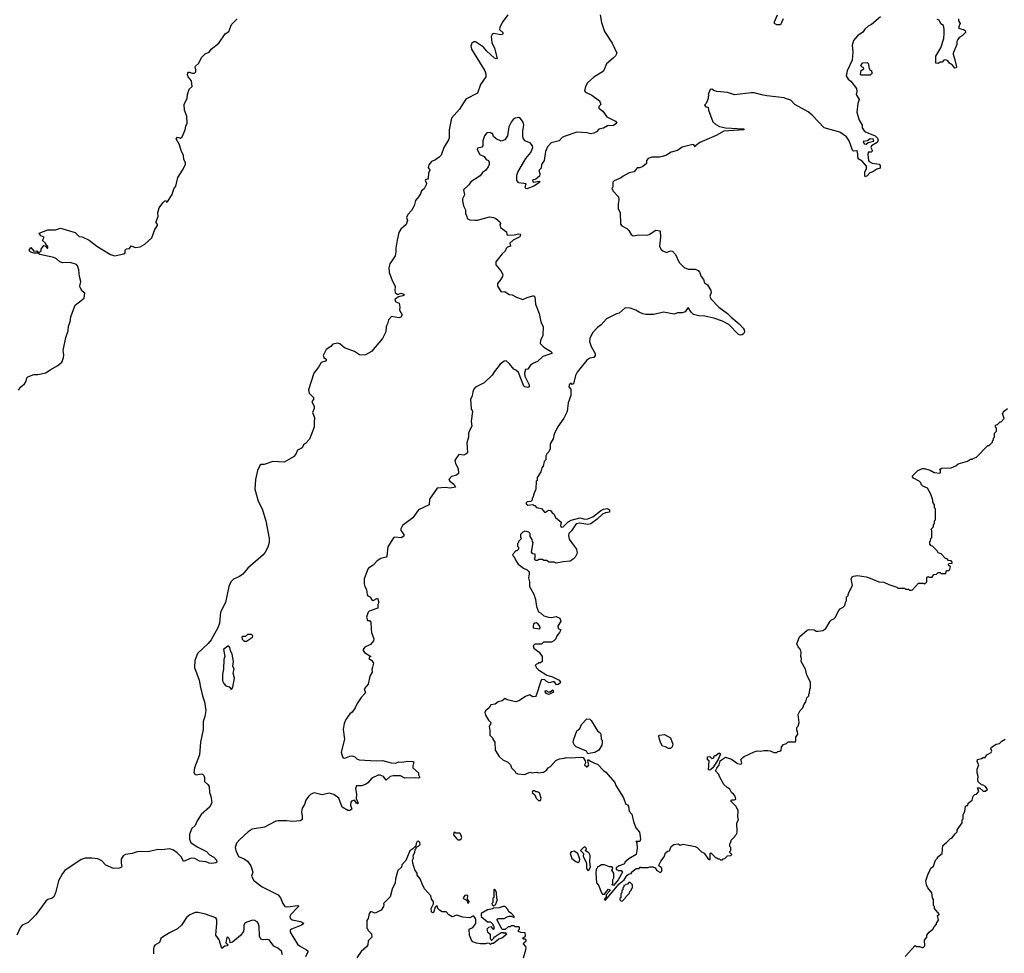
# Model space of a CAD drawing. Extents: x 1862350 to 2057294, y 212041 to 437318.
# Tile 53 of 256: x 1969391 to 1979398, y 251800 to 261285. Entities that reach past the tile are written whole.
import ezdxf

# ---------------------------------------------------------------- set-up
doc = ezdxf.new("R2010")
doc.units = 0

msp = doc.modelspace()

# ---------------------------------------------------------------- linework, layer by layer
at = {"layer": '0CON10XD'}
for points in [[(1974352, 261335), (1974294, 261256), (1974270, 261205), (1974269, 261185), (1974300, 261155), (1974302, 261145), (1974297, 261135), (1974285, 261131), (1974205, 261146), (1974192, 261135), (1974182, 261115), (1974190, 261055), (1974216, 260995), (1974245, 260890), (1974232, 260888), (1974215, 260894), (1974135, 260969), (1974106, 261006), (1974025, 261059), (1974005, 261060), (1973986, 261045), (1973976, 261015), (1973984, 260985), (1974120, 260765), (1974130, 260735), (1974128, 260705), (1974075, 260625), (1974045, 260540), (1973924, 260476), (1973860, 260375), (1973781, 260285), (1973756, 260165), (1973756, 260085), (1973750, 260065), (1973701, 259985), (1973675, 259910), (1973655, 259888), (1973618, 259862), (1973575, 259843), (1973549, 259811), (1973543, 259785), (1973560, 259755), (1973547, 259725), (1973542, 259675), (1973536, 259664), (1973515, 259657), (1973511, 259649), (1973527, 259625), (1973522, 259608), (1973503, 259567), (1973475, 259548), (1973466, 259515), (1973445, 259484), (1973413, 259447), (1973399, 259395), (1973373, 259345), (1973334, 259305), (1973322, 259275), (1973331, 259245), (1973319, 259205), (1973265, 259156), (1973245, 259124), (1973226, 259044), (1973214, 258965), (1973215, 258925), (1973206, 258885), (1973154, 258805), (1973142, 258765), (1973147, 258717), (1973172, 258645), (1973207, 258575), (1973202, 258535), (1973208, 258515), (1973226, 258496), (1973235, 258494), (1973265, 258505), (1973296, 258495), (1973297, 258485), (1973285, 258478), (1973240, 258470), (1973207, 258445), (1973204, 258435), (1973215, 258417), (1973246, 258405), (1973254, 258365), (1973251, 258335), (1973279, 258285), (1973266, 258264), (1973245, 258255), (1973171, 258269), (1973139, 258235), (1973130, 258195), (1973119, 258175), (1973114, 258165), (1973113, 258115), (1973077, 258045), (1972965, 257913), (1972905, 257879), (1972865, 257876), (1972845, 257881), (1972792, 257915), (1972691, 257951), (1972645, 257992), (1972625, 257998), (1972575, 257990), (1972552, 257965), (1972506, 257935), (1972474, 257875), (1972482, 257852), (1972505, 257837), (1972506, 257825), (1972499, 257815), (1972455, 257801), (1972428, 257755), (1972379, 257695), (1972327, 257525), (1972332, 257492), (1972377, 257445), (1972376, 257425), (1972361, 257405), (1972385, 257355), (1972385, 257335), (1972367, 257293), (1972387, 257245), (1972384, 257194), (1972384, 257145), (1972337, 257025), (1972295, 256980), (1972275, 256967), (1972261, 256935), (1972215, 256912), (1972198, 256872), (1972174, 256845), (1972080, 256790), (1971964, 256796), (1971875, 256765), (1971845, 256767), (1971832, 256755), (1971807, 256705), (1971788, 256615), (1971780, 256515), (1971814, 256395), (1971855, 256315), (1971893, 256195), (1971925, 256015), (1971926, 255975), (1971913, 255927), (1971886, 255876), (1971865, 255849), (1971708, 255712), (1971658, 255652), (1971625, 255627), (1971565, 255602), (1971537, 255573), (1971517, 255525), (1971481, 255365), (1971433, 255267), (1971420, 255155), (1971405, 255105), (1971336, 254985), (1971305, 254946), (1971197, 254845), (1971171, 254775), (1971168, 254705), (1971215, 254575), (1971229, 254499)], [(1975290, 261335), (1975304, 261255), (1975334, 261164), (1975411, 261045), (1975459, 260945), (1975445, 260918), (1975423, 260895), (1975355, 260838), (1975325, 260762), (1975225, 260702), (1975162, 260645), (1975142, 260605), (1975133, 260563), (1975140, 260550), (1975205, 260518), (1975285, 260462), (1975297, 260425), (1975276, 260404), (1975277, 260385), (1975316, 260356), (1975357, 260297), (1975446, 260255), (1975460, 260235), (1975425, 260211), (1975365, 260206), (1975325, 260183), (1975278, 260172), (1975252, 260145), (1975225, 260132), (1975195, 260126), (1975155, 260137), (1975055, 260141), (1974925, 260099), (1974905, 260088), (1974875, 260056), (1974793, 260035), (1974756, 259994), (1974734, 259945), (1974720, 259855), (1974693, 259815), (1974692, 259775), (1974667, 259753), (1974677, 259723), (1974674, 259696), (1974636, 259664), (1974602, 259655), (1974605, 259640), (1974615, 259633), (1974670, 259645), (1974676, 259635), (1974665, 259625), (1974616, 259595), (1974545, 259567), (1974535, 259570), (1974529, 259585), (1974538, 259618), (1974465, 259628), (1974445, 259650), (1974444, 259704), (1974454, 259735), (1974535, 259875), (1974586, 259935), (1974606, 259986), (1974604, 260005), (1974580, 260035), (1974532, 260052), (1974510, 260075), (1974503, 260095), (1974504, 260155), (1974514, 260215), (1974508, 260245), (1974482, 260282), (1974465, 260290), (1974428, 260285), (1974405, 260270), (1974387, 260245), (1974362, 260195), (1974348, 260105), (1974320, 260065), (1974285, 260052), (1974233, 260073), (1974205, 260100), (1974195, 260130), (1974185, 260130), (1974175, 260140), (1974140, 260135), (1974114, 260106), (1974097, 260055), (1974098, 260002), (1974089, 259991), (1974045, 259979), (1974039, 259965), (1974066, 259916), (1974112, 259895), (1974133, 259865), (1974156, 259856), (1974164, 259835), (1974162, 259815), (1974151, 259789), (1974125, 259754), (1974095, 259732), (1974070, 259700), (1973975, 259637), (1973954, 259606), (1973903, 259557), (1973913, 259505), (1973893, 259465), (1973892, 259445), (1973902, 259395), (1973922, 259352), (1973922, 259315), (1973937, 259287), (1973940, 259265), (1973965, 259252), (1974015, 259248), (1974045, 259250), (1974165, 259282), (1974207, 259277), (1974230, 259265), (1974270, 259230), (1974278, 259215), (1974272, 259205), (1974278, 259175), (1974339, 259129), (1974343, 259103), (1974350, 259095), (1974415, 259099), (1974465, 259111), (1974482, 259105), (1974475, 259079), (1974405, 259046), (1974373, 259015), (1974380, 258985), (1974350, 258975), (1974335, 258960), (1974326, 258934), (1974293, 258905), (1974230, 258825), (1974230, 258795), (1974280, 258735), (1974300, 258695), (1974298, 258675), (1974278, 258642), (1974248, 258605), (1974247, 258577), (1974285, 258520), (1974322, 258522), (1974365, 258492), (1974395, 258490), (1974440, 258465), (1974504, 258444), (1974548, 258462), (1974605, 258481), (1974615, 258481), (1974625, 258471), (1974633, 258395), (1974669, 258299), (1974687, 258217), (1974710, 258165), (1974708, 258075), (1974684, 258025), (1974682, 257995), (1974718, 257958), (1974787, 257917), (1974799, 257905), (1974800, 257895), (1974708, 257862), (1974655, 257812), (1974614, 257796), (1974584, 257776), (1974555, 257736), (1974530, 257730), (1974521, 257695), (1974524, 257665), (1974569, 257575), (1974568, 257555), (1974555, 257548), (1974525, 257554), (1974515, 257562), (1974459, 257699), (1974434, 257724), (1974413, 257735), (1974370, 257790), (1974335, 257818), (1974315, 257817), (1974275, 257787), (1974218, 257712), (1974194, 257675), (1974112, 257595), (1974025, 257551), (1974008, 257532), (1973996, 257505), (1973990, 257465), (1973973, 257425), (1973980, 257335), (1973992, 257305), (1973980, 257205), (1973987, 257155), (1973968, 257125), (1973952, 257085), (1973952, 257045), (1973937, 256985), (1973941, 256885), (1973925, 256870), (1973905, 256862), (1973855, 256868), (1973823, 256825), (1973814, 256805), (1973821, 256775), (1973848, 256725), (1973850, 256675), (1973832, 256658), (1973780, 256645), (1973754, 256615), (1973762, 256595), (1973802, 256565), (1973820, 256535), (1973765, 256525), (1973715, 256532), (1973635, 256524), (1973556, 256415), (1973551, 256355), (1973445, 256306), (1973386, 256224), (1973282, 256145), (1973266, 256114), (1973266, 256095), (1973296, 256055), (1973295, 256038), (1973269, 256021), (1973205, 256026), (1973190, 256020), (1973131, 255929), (1973122, 255835), (1973114, 255826), (1973060, 255810), (1973025, 255788), (1972985, 255743), (1972937, 255713), (1972928, 255702), (1972893, 255605), (1972892, 255555), (1972898, 255528), (1972916, 255496), (1972922, 255442), (1972930, 255430), (1972955, 255418), (1972968, 255395), (1972984, 255384), (1973027, 255407), (1973040, 255365), (1973032, 255345), (1973030, 255305), (1972944, 255276), (1972934, 255265), (1972917, 255215), (1972925, 255180), (1972945, 255180), (1972960, 255165), (1972962, 255095), (1972968, 255058), (1972990, 254995), (1972988, 254975), (1972955, 254938), (1972900, 254910), (1972880, 254885), (1972880, 254875), (1972896, 254856), (1972960, 254815), (1972945, 254810), (1972940, 254795), (1972968, 254778), (1972986, 254746), (1972976, 254706), (1972969, 254685), (1972974, 254655), (1972950, 254615), (1972931, 254535), (1972892, 254488), (1972907, 254445), (1972862, 254398), (1972822, 254338), (1972802, 254295), (1972769, 254251), (1972745, 254232), (1972704, 254176), (1972688, 254135), (1972680, 254075), (1972692, 253975), (1972658, 253845), (1972672, 253795), (1972680, 253785), (1972695, 253784), (1972745, 253804), (1972766, 253806), (1972796, 253796), (1972817, 253775), (1972840, 253765), (1973016, 253754), (1973077, 253757), (1973165, 253736), (1973215, 253732), (1973245, 253746), (1973275, 253742), (1973335, 253752), (1973385, 253750), (1973396, 253745), (1973386, 253705), (1973388, 253685), (1973444, 253634)], [(1978140, 261315), (1978050, 261235), (1978015, 261218), (1977981, 261189), (1977960, 261160), (1977905, 261122), (1977866, 261074), (1977853, 261025), (1977860, 260955), (1977852, 260875), (1977802, 260765), (1977792, 260715), (1977811, 260681), (1977840, 260660), (1977897, 260587), (1977900, 260555), (1977892, 260525), (1977922, 260475), (1977908, 260435), (1977898, 260345), (1977923, 260265), (1977952, 260215), (1977953, 260185), (1977975, 260157), (1977994, 260144), (1978086, 260106), (1978110, 260080), (1978115, 260060), (1978105, 260038), (1978049, 260005), (1978040, 259985), (1978057, 259953), (1978045, 259940), (1978015, 259940), (1978010, 259915), (1978018, 259855), (1978025, 259844), (1978055, 259828), (1978125, 259817), (1978136, 259805), (1978138, 259775), (1978102, 259765), (1978062, 259738), (1978030, 259729), (1978005, 259699), (1977985, 259688), (1977979, 259699), (1977980, 259735), (1977998, 259772), (1977996, 259796), (1977955, 259847), (1977912, 259872), (1977907, 259945), (1977895, 259952), (1977865, 259950), (1977855, 259958), (1977821, 260055), (1977794, 260095), (1977725, 260142), (1977566, 260186), (1977446, 260316), (1977405, 260348), (1977270, 260425), (1977227, 260467), (1977173, 260483), (1977162, 260492), (1976985, 260513), (1976947, 260517), (1976855, 260542), (1976825, 260543), (1976655, 260522), (1976585, 260547), (1976476, 260556), (1976452, 260562), (1976425, 260580), (1976410, 260575), (1976390, 260525), (1976398, 260515), (1976390, 260505), (1976390, 260485), (1976367, 260433), (1976350, 260415), (1976365, 260400), (1976388, 260398), (1976392, 260365), (1976435, 260248), (1976465, 260220), (1976505, 260201), (1976565, 260186), (1976745, 260177), (1976752, 260175), (1976752, 260165), (1976546, 260154), (1976471, 260109), (1976304, 260036), (1976260, 260005), (1976255, 259992), (1976243, 260013), (1976234, 260016), (1976125, 259990), (1976075, 259957), (1976012, 259938), (1975965, 259910), (1975935, 259900), (1975895, 259890), (1975815, 259890), (1975778, 259875), (1975762, 259855), (1975760, 259825), (1975725, 259792), (1975695, 259780), (1975665, 259780), (1975635, 259740), (1975585, 259728), (1975523, 259697), (1975505, 259680), (1975432, 259648), (1975420, 259635), (1975420, 259585), (1975412, 259578), (1975410, 259565), (1975418, 259558), (1975420, 259545), (1975477, 259487), (1975480, 259455), (1975472, 259415), (1975472, 259365), (1975493, 259325), (1975498, 259208), (1975511, 259191), (1975560, 259165), (1975583, 259143), (1975604, 259104), (1975625, 259090), (1975685, 259100), (1975765, 259097), (1975788, 259102), (1975855, 259147), (1975900, 259140), (1975904, 259076), (1975893, 258985), (1975907, 258955), (1975926, 258936), (1975965, 258920), (1976005, 258937), (1976025, 258932), (1976055, 258900), (1976095, 258818), (1976145, 258768), (1976185, 258752), (1976255, 258752), (1976287, 258737), (1976301, 258721), (1976316, 258676), (1976342, 258645), (1976351, 258611), (1976381, 258591), (1976416, 258535), (1976418, 258512), (1976406, 258475), (1976415, 258448), (1976496, 258366), (1976585, 258299), (1976622, 258262), (1976705, 258194), (1976745, 258152), (1976755, 258135), (1976758, 258115), (1976748, 258092), (1976735, 258083), (1976715, 258081), (1976698, 258088), (1976597, 258187), (1976535, 258222), (1976445, 258253), (1976355, 258274), (1976295, 258276), (1976240, 258290), (1976214, 258314), (1976185, 258360), (1976153, 258317), (1976125, 258307), (1976075, 258306), (1976044, 258294), (1975935, 258314), (1975835, 258291), (1975755, 258291), (1975725, 258296), (1975687, 258315), (1975652, 258335), (1975594, 258354), (1975543, 258357), (1975485, 258304), (1975455, 258297), (1975354, 258246), (1975302, 258185), (1975265, 258158), (1975212, 258105), (1975184, 258046), (1975183, 258015), (1975200, 257965), (1975241, 257895), (1975241, 257875), (1975226, 257854), (1975185, 257846), (1975156, 257825), (1975057, 257705), (1975041, 257669), (1975020, 257585), (1975005, 257580), (1974998, 257588), (1974985, 257590), (1974974, 257575), (1974973, 257555), (1974992, 257532), (1974993, 257467), (1974967, 257393), (1974954, 257305), (1974921, 257235), (1974857, 257145), (1974822, 257075), (1974812, 257028), (1974783, 256977), (1974782, 256925), (1974770, 256895), (1974750, 256875), (1974740, 256855), (1974740, 256815), (1974723, 256797), (1974712, 256748), (1974698, 256732), (1974687, 256693), (1974650, 256635), (1974650, 256605), (1974640, 256595), (1974638, 256515), (1974613, 256457), (1974610, 256435), (1974600, 256425), (1974600, 256405), (1974585, 256390), (1974550, 256385), (1974540, 256375), (1974540, 256365), (1974555, 256352), (1974605, 256360), (1974615, 256350), (1974625, 256350), (1974645, 256330), (1974695, 256320), (1974725, 256280), (1974735, 256280), (1974765, 256302), (1974785, 256300), (1974802, 256275), (1974818, 256265), (1974837, 256227), (1974895, 256180), (1974888, 256145), (1974895, 256130), (1974915, 256131), (1974967, 256183), (1974995, 256201), (1975084, 256224), (1975135, 256212), (1975165, 256213), (1975215, 256234), (1975295, 256296), (1975325, 256312), (1975365, 256319), (1975387, 256305), (1975385, 256280), (1975344, 256274), (1975315, 256262), (1975261, 256209), (1975196, 256164), (1975164, 256156), (1975085, 256169), (1975048, 256162), (1974999, 256091), (1974973, 256065), (1974968, 256045), (1974975, 256009), (1975011, 255959)], [(1977150, 261295), (1977125, 261233), (1977085, 261232), (1977062, 261245), (1977062, 261265), (1977094, 261335)], [(1969380, 257520), (1969402, 257555), (1969440, 257585), (1969456, 257614), (1969464, 257645), (1969474, 257655), (1969535, 257681), (1969575, 257679), (1969655, 257696), (1969701, 257729), (1969779, 257771), (1969818, 257805), (1969835, 257850), (1969840, 257885), (1969833, 257923), (1969858, 258055), (1969884, 258125), (1969888, 258172), (1969904, 258215), (1969911, 258265), (1969938, 258342), (1969956, 258385), (1970047, 258455), (1970052, 258505), (1970026, 258526), (1970004, 258565), (1970002, 258578), (1970013, 258625), (1969998, 258675), (1969992, 258745), (1969978, 258785), (1969967, 258797), (1969903, 258817), (1969825, 258815), (1969800, 258825), (1969766, 258856), (1969738, 258868), (1969595, 258900), (1969575, 258913), (1969535, 258914), (1969505, 258924), (1969492, 258935), (1969488, 258945), (1969505, 258970), (1969533, 258933), (1969565, 258938), (1969585, 258920), (1969608, 258935), (1969608, 258955), (1969635, 258992), (1969648, 258988), (1969670, 258965), (1969678, 258965), (1969675, 258980), (1969662, 258992), (1969652, 259015), (1969623, 259043), (1969640, 259075), (1969605, 259090), (1969590, 259115), (1969675, 259151), (1969755, 259150), (1969805, 259166), (1969955, 259124), (1969995, 259083), (1970025, 259079), (1970095, 259046), (1970175, 258984), (1970315, 258900), (1970355, 258886), (1970450, 258905), (1970462, 258915), (1970464, 258945), (1970475, 258958), (1970505, 258960), (1970525, 258986), (1970565, 258970), (1970615, 258979), (1970664, 259006), (1970732, 259068), (1970764, 259155), (1970791, 259195), (1970792, 259205), (1970777, 259225), (1970777, 259235), (1970798, 259285), (1970796, 259325), (1970808, 259372), (1970844, 259426), (1970865, 259446), (1970875, 259448), (1970882, 259432), (1970895, 259441), (1970940, 259510), (1970958, 259565), (1970978, 259595), (1970998, 259682), (1971047, 259755), (1971075, 259815), (1971075, 259835), (1971060, 259865), (1971055, 259906), (1971031, 259955), (1971015, 260013), (1970982, 260075), (1970995, 260090), (1971025, 260082), (1971042, 260095), (1971073, 260167), (1971080, 260205), (1971094, 260235), (1971089, 260305), (1971065, 260365), (1971063, 260425), (1971092, 260488), (1971096, 260525), (1971112, 260578), (1971143, 260605), (1971137, 260665), (1971103, 260705), (1971096, 260725), (1971098, 260742), (1971105, 260751), (1971115, 260752), (1971142, 260742), (1971167, 260743), (1971181, 260755), (1971182, 260775), (1971174, 260805), (1971177, 260813), (1971209, 260841), (1971243, 260905), (1971275, 260937), (1971316, 260954), (1971336, 260985), (1971416, 261045), (1971480, 261140), (1971516, 261165), (1971544, 261236), (1971602, 261295)], [(1978933, 261295), (1978933, 261275), (1978948, 261245), (1978934, 261205), (1978945, 261194), (1978992, 261182), (1979000, 261175), (1979003, 261155), (1978970, 261120), (1978940, 261105), (1978926, 261084), (1978917, 261063), (1978916, 261034), (1978879, 260945), (1978877, 260935), (1978897, 260877), (1978912, 260805), (1978909, 260795), (1978894, 260794), (1978873, 260823), (1978842, 260842), (1978826, 260866), (1978805, 260878), (1978782, 260875), (1978767, 260853), (1978748, 260852), (1978725, 260839), (1978701, 260845), (1978704, 260915), (1978752, 260998), (1978784, 261094), (1978788, 261148), (1978788, 261188), (1978780, 261225), (1978754, 261244), (1978735, 261280), (1978715, 261288)], [(1977945, 260720), (1977932, 260732), (1977940, 260745), (1977942, 260768), (1977970, 260785), (1977968, 260798), (1977952, 260802), (1977940, 260815), (1977942, 260828), (1977962, 260848), (1978005, 260850), (1978018, 260838), (1978020, 260795), (1978028, 260788), (1978032, 260772), (1978048, 260768), (1978050, 260755), (1978060, 260745), (1978035, 260722), (1977945, 260720)], [(1977995, 260020), (1978015, 260036), (1978070, 260050), (1978073, 260055), (1978065, 260072), (1978035, 260076), (1978007, 260053), (1977965, 260046), (1977975, 260024), (1977995, 260020)], [(1975345, 252340), (1975484, 252506), (1975533, 252547), (1975565, 252592), (1975585, 252608), (1975608, 252612), (1975610, 252625), (1975655, 252660), (1975688, 252662), (1975695, 252680), (1975705, 252670), (1975775, 252670), (1975795, 252678), (1975825, 252678), (1975848, 252668), (1975865, 252642), (1975905, 252622), (1975916, 252635), (1975916, 252666), (1975908, 252678), (1975890, 252685), (1975888, 252695), (1975907, 252735), (1975941, 252779), (1975955, 252820), (1975974, 252836), (1975995, 252842), (1976012, 252885), (1976040, 252905), (1976085, 252912), (1976105, 252900), (1976135, 252907), (1976256, 252886), (1976278, 252875), (1976322, 252832), (1976348, 252818), (1976385, 252762), (1976405, 252750), (1976410, 252755), (1976410, 252815), (1976415, 252820), (1976465, 252770), (1976475, 252770), (1976485, 252760), (1976505, 252760), (1976515, 252750), (1976535, 252750), (1976542, 252758), (1976558, 252762), (1976585, 252790), (1976618, 252792), (1976630, 252805), (1976610, 252825), (1976610, 252835), (1976620, 252845), (1976620, 252875), (1976610, 252885), (1976610, 252915), (1976620, 252925), (1976622, 252948), (1976660, 252985), (1976662, 252998), (1976678, 253015), (1976682, 253035), (1976680, 253125), (1976698, 253155), (1976690, 253185), (1976692, 253252), (1976670, 253295), (1976620, 253345), (1976625, 253360), (1976655, 253358), (1976670, 253365), (1976663, 253395), (1976645, 253417), (1976627, 253435), (1976609, 253469), (1976580, 253485), (1976548, 253515), (1976502, 253595), (1976497, 253617), (1976463, 253653), (1976475, 253682), (1976501, 253715), (1976510, 253755), (1976523, 253767), (1976565, 253792), (1976625, 253771), (1976685, 253728), (1976725, 253722), (1976732, 253735), (1976722, 253768), (1976742, 253788), (1976755, 253800), (1976855, 253848), (1976885, 253858), (1976925, 253852), (1976955, 253860), (1976995, 253860), (1977017, 253857), (1977055, 253840), (1977085, 253840), (1977095, 253850), (1977118, 253852), (1977130, 253865), (1977132, 253898), (1977155, 253920), (1977185, 253930), (1977202, 253948), (1977275, 253950), (1977280, 253955), (1977280, 253995), (1977300, 254025), (1977298, 254055), (1977290, 254065), (1977290, 254095), (1977302, 254108), (1977312, 254145), (1977303, 254227), (1977322, 254265), (1977350, 254295), (1977360, 254325), (1977380, 254355), (1977390, 254395), (1977410, 254415), (1977410, 254435), (1977417, 254443), (1977423, 254487), (1977430, 254495), (1977428, 254555), (1977390, 254625), (1977378, 254685), (1977332, 254765), (1977338, 254795), (1977330, 254815), (1977333, 254855), (1977326, 254885), (1977302, 254915), (1977288, 254945), (1977317, 255015), (1977396, 255084), (1977415, 255090), (1977465, 255087), (1977485, 255074), (1977505, 255072), (1977555, 255080), (1977585, 255100), (1977627, 255173), (1977641, 255189), (1977665, 255198), (1977681, 255215), (1977712, 255278), (1977730, 255300), (1977762, 255315), (1977778, 255332), (1977783, 255365), (1977793, 255385), (1977793, 255417), (1977810, 255435), (1977815, 255460), (1977857, 255535), (1977843, 255605), (1977852, 255625), (1977865, 255633), (1977905, 255637), (1977993, 255623), (1978035, 255612), (1978124, 255574), (1978175, 255572), (1978225, 255548), (1978305, 255520), (1978315, 255510), (1978385, 255510), (1978395, 255500), (1978425, 255500), (1978435, 255490), (1978455, 255490), (1978465, 255492), (1978525, 255560), (1978575, 255560), (1978588, 255552), (1978610, 255575), (1978610, 255615), (1978622, 255628), (1978635, 255620), (1978665, 255620), (1978682, 255648), (1978708, 255652), (1978725, 255670), (1978745, 255670), (1978755, 255660), (1978805, 255660), (1978812, 255688), (1978835, 255690), (1978845, 255700), (1978850, 255725), (1978832, 255742), (1978830, 255755), (1978835, 255760), (1978868, 255762), (1978870, 255775), (1978857, 255787), (1978832, 255792), (1978818, 255808), (1978802, 255812), (1978755, 255860), (1978725, 255870), (1978715, 255890), (1978670, 255935), (1978655, 255940), (1978640, 255955), (1978640, 255985), (1978648, 255992), (1978650, 256015), (1978660, 256025), (1978660, 256095), (1978650, 256105), (1978678, 256132), (1978680, 256155), (1978690, 256165), (1978690, 256195), (1978700, 256205), (1978700, 256315), (1978690, 256325), (1978690, 256355), (1978673, 256383), (1978672, 256402), (1978652, 256465), (1978618, 256525), (1978570, 256545), (1978553, 256563), (1978552, 256575), (1978532, 256595), (1978475, 256628), (1978463, 256647), (1978520, 256705), (1978566, 256726), (1978585, 256727), (1978645, 256708), (1978685, 256684), (1978742, 256678), (1978750, 256685), (1978750, 256705), (1978740, 256715), (1978745, 256720), (1978765, 256728), (1978857, 256733), (1978907, 256753), (1978928, 256772), (1979025, 256800), (1979055, 256820), (1979075, 256820), (1979082, 256828), (1979115, 256840), (1979232, 256958), (1979245, 256960), (1979278, 256992), (1979280, 257005), (1979290, 257015), (1979290, 257035), (1979300, 257045), (1979300, 257085), (1979320, 257105), (1979320, 257135), (1979310, 257145), (1979310, 257165), (1979328, 257172), (1979355, 257200), (1979365, 257200), (1979398, 257232), (1979380, 257285), (1979388, 257292), (1979390, 257305), (1979430, 257335)], [(1975011, 255959), (1975050, 255905), (1975058, 255865), (1975037, 255823), (1975017, 255803), (1974985, 255783), (1974915, 255778), (1974845, 255762), (1974822, 255772), (1974773, 255773), (1974745, 255790), (1974718, 255792), (1974705, 255800), (1974665, 255800), (1974655, 255790), (1974635, 255790), (1974622, 255805), (1974630, 255825), (1974630, 255855), (1974605, 255860), (1974592, 255875), (1974610, 255975), (1974602, 255982), (1974600, 256005), (1974580, 256035), (1974580, 256065), (1974565, 256080), (1974525, 256088), (1974505, 256080), (1974480, 256055), (1974480, 256025), (1974490, 256015), (1974460, 255985), (1974460, 255975), (1974450, 255965), (1974450, 255935), (1974460, 255925), (1974460, 255905), (1974445, 255890), (1974435, 255890), (1974405, 255860), (1974400, 255845), (1974418, 255828), (1974437, 255785), (1974458, 255755), (1974512, 255712), (1974550, 255695), (1974568, 255675), (1974570, 255655), (1974562, 255615), (1974574, 255575), (1974574, 255525), (1974617, 255447), (1974634, 255394), (1974644, 255324), (1974665, 255268), (1974685, 255260), (1974719, 255229), (1974764, 255214), (1974795, 255210), (1974845, 255223), (1974882, 255205), (1974890, 255175), (1974860, 255125), (1974865, 255100), (1974890, 255085), (1974878, 255058), (1974850, 255025), (1974840, 254995), (1974820, 254975), (1974795, 254962), (1974715, 254960), (1974695, 254940), (1974625, 254940), (1974610, 254925), (1974615, 254900), (1974669, 254859), (1974700, 254815), (1974700, 254765), (1974685, 254750), (1974665, 254750), (1974658, 254742), (1974642, 254738), (1974630, 254725), (1974638, 254718), (1974640, 254705), (1974665, 254680), (1974750, 254625), (1974805, 254608), (1974874, 254574), (1974888, 254555), (1974878, 254542), (1974865, 254530), (1974847, 254527), (1974825, 254558), (1974811, 254559), (1974773, 254547), (1974745, 254560), (1974728, 254578), (1974695, 254580), (1974686, 254565), (1974640, 254420), (1974632, 254408), (1974607, 254407), (1974573, 254427), (1974532, 254408), (1974465, 254364), (1974435, 254356), (1974344, 254374), (1974325, 254388), (1974296, 254364), (1974254, 254356), (1974225, 254332), (1974180, 254325), (1974162, 254295), (1974126, 254264), (1974120, 254245), (1974125, 254220), (1974155, 254170), (1974180, 254145), (1974180, 254135), (1974162, 254105), (1974170, 254065), (1974170, 254015), (1974200, 253985), (1974200, 253975), (1974220, 253945), (1974222, 253865), (1974265, 253800), (1974300, 253765), (1974352, 253742), (1974380, 253715), (1974390, 253685), (1974428, 253648), (1974430, 253635), (1974454, 253624), (1974525, 253616), (1974575, 253640), (1974595, 253633), (1974645, 253640), (1974665, 253632), (1974715, 253640), (1974745, 253662), (1974762, 253685), (1974785, 253698), (1974841, 253759), (1974876, 253776), (1974925, 253781), (1974945, 253789), (1974985, 253786), (1975095, 253794), (1975119, 253789), (1975139, 253755), (1975140, 253735), (1975130, 253715), (1975155, 253696), (1975165, 253697), (1975176, 253715), (1975167, 253737), (1975165, 253767), (1975175, 253766), (1975191, 253751), (1975232, 253732), (1975263, 253723), (1975325, 253656), (1975349, 253639), (1975438, 253535), (1975449, 253505), (1975523, 253385), (1975553, 253315), (1975568, 253308), (1975580, 253290), (1975586, 253245), (1975614, 253214), (1975628, 253138), (1975654, 253074), (1975690, 253030), (1975698, 252988), (1975701, 252959), (1975693, 252937), (1975652, 252935), (1975662, 252922), (1975668, 252865), (1975657, 252803), (1975581, 252759), (1975540, 252725), (1975540, 252715), (1975530, 252705), (1975485, 252690), (1975452, 252668), (1975452, 252652), (1975468, 252648), (1975475, 252640), (1975505, 252640), (1975518, 252625), (1975472, 252545), (1975425, 252490), (1975410, 252495), (1975420, 252505), (1975420, 252545), (1975430, 252565), (1975430, 252615), (1975410, 252645), (1975418, 252668), (1975405, 252680), (1975385, 252680), (1975335, 252700), (1975305, 252700), (1975278, 252682), (1975262, 252678), (1975260, 252665), (1975250, 252655), (1975248, 252615), (1975252, 252515), (1975272, 252492), (1975303, 252413), (1975315, 252400), (1975335, 252400), (1975375, 252450), (1975390, 252445), (1975390, 252435), (1975350, 252395), (1975350, 252375), (1975332, 252345), (1975345, 252340)], [(1974675, 255098), (1974682, 255105), (1974679, 255125), (1974662, 255145), (1974645, 255156), (1974625, 255153), (1974613, 255145), (1974608, 255125), (1974610, 255105), (1974675, 255098)], [(1971695, 254970), (1971758, 255012), (1971760, 255025), (1971748, 255038), (1971705, 255040), (1971685, 255020), (1971655, 255020), (1971650, 255015), (1971652, 254992), (1971672, 254972), (1971695, 254970)], [(1971545, 254480), (1971557, 254505), (1971573, 254595), (1971562, 254645), (1971572, 254685), (1971558, 254718), (1971563, 254765), (1971549, 254839), (1971532, 254875), (1971527, 254907), (1971515, 254920), (1971505, 254920), (1971463, 254885), (1971477, 254815), (1971464, 254784), (1971463, 254687), (1971452, 254635), (1971453, 254567), (1971465, 254540), (1971485, 254518), (1971518, 254508), (1971545, 254480)], [(1971229, 254499), (1971247, 254417), (1971269, 254355), (1971284, 254265), (1971274, 254205), (1971254, 254156), (1971256, 254075), (1971228, 253945), (1971217, 253815), (1971166, 253685), (1971161, 253635), (1971170, 253620), (1971183, 253613), (1971235, 253624), (1971249, 253619), (1971261, 253605), (1971268, 253585), (1971268, 253545), (1971304, 253514), (1971316, 253495), (1971320, 253435), (1971335, 253395), (1971343, 253327), (1971321, 253285), (1971235, 253210), (1971195, 253146), (1971173, 253097), (1971137, 253065), (1971117, 253007), (1971118, 252958), (1971131, 252925), (1971195, 252882), (1971290, 252835), (1971321, 252801), (1971364, 252775), (1971390, 252745), (1971393, 252727), (1971385, 252718), (1971345, 252711), (1971316, 252714), (1971285, 252729), (1971218, 252735), (1971172, 252762), (1971135, 252767), (1971055, 252733), (1971034, 252775), (1970992, 252822), (1970955, 252847), (1970915, 252862), (1970835, 252852), (1970795, 252855), (1970695, 252831), (1970595, 252834), (1970535, 252815), (1970465, 252804), (1970441, 252789), (1970423, 252755), (1970421, 252715), (1970428, 252682), (1970426, 252674), (1970406, 252665), (1970345, 252662), (1970265, 252695), (1970225, 252739), (1970185, 252758), (1970125, 252768), (1970055, 252766), (1970015, 252753), (1969848, 252642), (1969825, 252611), (1969785, 252535), (1969754, 252415), (1969737, 252373), (1969720, 252360), (1969675, 252347), (1969655, 252330), (1969555, 252190), (1969477, 252113), (1969415, 252085), (1969395, 252060), (1969361, 251985)], [(1974765, 254430), (1974745, 254438), (1974730, 254455), (1974732, 254468), (1974745, 254470), (1974758, 254458), (1974782, 254458), (1974808, 254478), (1974816, 254454), (1974775, 254432), (1974765, 254430)], [(1975165, 253828), (1975150, 253855), (1975047, 253897), (1975027, 253917), (1975017, 253945), (1975019, 253965), (1975055, 254060), (1975084, 254085), (1975101, 254125), (1975155, 254182), (1975187, 254177), (1975200, 254165), (1975265, 254060), (1975290, 254040), (1975298, 254025), (1975300, 253975), (1975310, 253965), (1975312, 253945), (1975307, 253913), (1975278, 253862), (1975235, 253841), (1975195, 253834), (1975165, 253828)], [(1975985, 253880), (1975956, 253896), (1975924, 253904), (1975907, 253935), (1975890, 253985), (1975888, 254005), (1975894, 254016), (1975945, 254022), (1976005, 253990), (1976028, 253925), (1976021, 253899), (1976005, 253882), (1975985, 253880)], [(1978391, 251769), (1978492, 251878), (1978505, 251870), (1978535, 251870), (1978565, 251860), (1978575, 251860), (1978590, 251875), (1978588, 251932), (1978610, 251965), (1978610, 251985), (1978634, 252016), (1978672, 252045), (1978685, 252070), (1978710, 252095), (1978710, 252105), (1978728, 252135), (1978720, 252185), (1978740, 252195), (1978690, 252255), (1978690, 252275), (1978680, 252285), (1978680, 252345), (1978668, 252365), (1978661, 252415), (1978622, 252465), (1978608, 252495), (1978602, 252535), (1978610, 252565), (1978623, 252607), (1978636, 252624), (1978652, 252665), (1978678, 252685), (1978700, 252745), (1978720, 252765), (1978720, 252775), (1978768, 252815), (1978772, 252895), (1978815, 252928), (1978850, 252965), (1978865, 252970), (1978900, 253015), (1978920, 253035), (1978920, 253055), (1978970, 253125), (1978970, 253155), (1978980, 253165), (1978980, 253205), (1978997, 253243), (1979005, 253290), (1979015, 253300), (1979028, 253302), (1979030, 253325), (1979070, 253355), (1979082, 253398), (1979098, 253412), (1979115, 253418), (1979140, 253445), (1979125, 253480), (1979145, 253480), (1979185, 253447), (1979205, 253447), (1979227, 253463), (1979208, 253495), (1979185, 253508), (1979165, 253510), (1979133, 253543), (1979128, 253565), (1979132, 253595), (1979121, 253635), (1979122, 253672), (1979140, 253715), (1979122, 253745), (1979125, 253770), (1979165, 253778), (1979185, 253790), (1979205, 253790), (1979220, 253815), (1979265, 253840), (1979272, 253855), (1979263, 253877), (1979268, 253895), (1979316, 253924), (1979348, 253932), (1979374, 253956), (1979406, 253974)], [(1976405, 253660), (1976392, 253665), (1976400, 253755), (1976380, 253765), (1976383, 253797), (1976405, 253800), (1976425, 253780), (1976435, 253782), (1976445, 253790), (1976452, 253808), (1976465, 253810), (1976495, 253832), (1976505, 253832), (1976512, 253825), (1976491, 253769), (1976436, 253684), (1976405, 253660)], [(1973444, 253634), (1973444, 253614), (1973457, 253585), (1973445, 253578), (1973415, 253583), (1973305, 253579), (1973262, 253602), (1973185, 253604), (1973156, 253595), (1973115, 253558), (1973090, 253595), (1973055, 253609), (1973035, 253608), (1972971, 253579), (1972929, 253531), (1972905, 253514), (1972865, 253502), (1972815, 253500), (1972804, 253475), (1972814, 253415), (1972812, 253372), (1972831, 253325), (1972825, 253319), (1972815, 253324), (1972794, 253354), (1972764, 253346), (1972755, 253334), (1972752, 253305), (1972768, 253265), (1972745, 253249), (1972725, 253250), (1972669, 253285), (1972635, 253377), (1972584, 253414), (1972535, 253426), (1972465, 253410), (1972385, 253430), (1972365, 253423), (1972345, 253413), (1972325, 253392), (1972300, 253355), (1972285, 253310), (1972263, 253275), (1972256, 253235), (1972262, 253195), (1972262, 253158), (1972244, 253146), (1972165, 253139), (1972105, 253146), (1972015, 253146), (1971995, 253141), (1971878, 253082), (1971755, 253060), (1971713, 253035), (1971627, 252955), (1971595, 252918), (1971581, 252875), (1971586, 252845), (1971616, 252785), (1971671, 252761), (1971705, 252737), (1971740, 252690), (1971761, 252625), (1971745, 252585), (1971771, 252541), (1971855, 252475), (1972018, 252395), (1972042, 252365), (1972065, 252307), (1972087, 252277), (1972112, 252272), (1972216, 252286), (1972223, 252283), (1972224, 252275), (1972214, 252266), (1972148, 252195), (1972136, 252175), (1972138, 252158), (1972160, 252139), (1972245, 252122), (1972274, 252105), (1972271, 252095), (1972256, 252085), (1972154, 252045), (1972141, 252035), (1972138, 252015), (1972215, 251892), (1972235, 251875), (1972306, 251836), (1972318, 251825), (1972320, 251815), (1972295, 251763)], [(1974685, 253352), (1974690, 253375), (1974675, 253430), (1974655, 253440), (1974635, 253440), (1974625, 253450), (1974605, 253450), (1974600, 253435), (1974625, 253410), (1974640, 253375), (1974665, 253353), (1974685, 253352)], [(1973845, 252953), (1973865, 252954), (1973878, 252962), (1973884, 252975), (1973872, 253015), (1973865, 253022), (1973825, 253020), (1973815, 253030), (1973802, 253028), (1973800, 253005), (1973832, 252965), (1973845, 252953)], [(1974510, 251755), (1974536, 251834), (1974538, 251855), (1974535, 251870), (1974510, 251895), (1974514, 251906), (1974540, 251925), (1974540, 251935), (1974532, 251942), (1974513, 251943), (1974500, 251955), (1974530, 251975), (1974528, 252008), (1974485, 252012), (1974462, 252022), (1974460, 252035), (1974470, 252045), (1974470, 252065), (1974465, 252070), (1974425, 252070), (1974415, 252080), (1974385, 252080), (1974375, 252070), (1974355, 252070), (1974325, 252040), (1974295, 252040), (1974242, 252135), (1974242, 252145), (1974255, 252152), (1974315, 252154), (1974345, 252172), (1974365, 252178), (1974387, 252177), (1974418, 252162), (1974418, 252175), (1974388, 252205), (1974361, 252221), (1974352, 252245), (1974324, 252274), (1974306, 252276), (1974265, 252262), (1974205, 252260), (1974197, 252253), (1974145, 252240), (1974082, 252205), (1974082, 252175), (1974145, 252120), (1974175, 252120), (1974200, 252095), (1974200, 252085), (1974210, 252075), (1974210, 252045), (1974205, 252040), (1974185, 252070), (1974155, 252063), (1974139, 252045), (1974145, 252017), (1974172, 251995), (1974172, 251955), (1974182, 251932), (1974188, 251932), (1974210, 251955), (1974215, 251970), (1974225, 251970), (1974285, 252010), (1974305, 252010), (1974315, 252000), (1974325, 252010), (1974338, 251992), (1974290, 251955), (1974260, 251945), (1974205, 251900), (1974185, 251900), (1974175, 251890), (1974165, 251900), (1974145, 251902), (1974124, 251896), (1974075, 251897), (1974035, 251903), (1973998, 251918), (1973984, 251934), (1973964, 251984), (1973960, 252045), (1973995, 252062), (1974027, 252103), (1974027, 252147), (1974005, 252178), (1973995, 252178), (1973965, 252160), (1973895, 252167), (1973835, 252187), (1973785, 252170), (1973751, 252191), (1973725, 252220), (1973685, 252220), (1973657, 252237), (1973642, 252255), (1973635, 252280), (1973622, 252278), (1973613, 252267), (1973598, 252215), (1973585, 252212), (1973575, 252220), (1973572, 252255), (1973597, 252303), (1973597, 252327), (1973575, 252350), (1973568, 252385), (1973506, 252456), (1973480, 252505), (1973460, 252555), (1973432, 252595), (1973432, 252615), (1973408, 252648), (1973387, 252715), (1973383, 252745), (1973392, 252765), (1973390, 252795), (1973407, 252823), (1973410, 252855), (1973420, 252865), (1973422, 252878), (1973445, 252888), (1973460, 252905), (1973458, 252925), (1973445, 252938), (1973430, 252935), (1973420, 252915), (1973418, 252892), (1973388, 252862), (1973355, 252840), (1973317, 252743), (1973275, 252700), (1973270, 252675), (1973235, 252640), (1973210, 252555), (1973208, 252515), (1973175, 252450), (1973156, 252375), (1973125, 252344), (1973088, 252305), (1973092, 252295), (1973090, 252275), (1973065, 252238), (1973005, 252208), (1972965, 252222), (1972955, 252220), (1972943, 252205), (1972933, 252155), (1972918, 252132), (1972920, 252055), (1972930, 252045), (1972930, 252035), (1972968, 251998), (1972970, 251965), (1972932, 251928), (1972930, 251885), (1972916, 251864), (1972862, 251818), (1972816, 251754)], [(1975065, 252724), (1975080, 252735), (1975084, 252755), (1975064, 252814), (1975025, 252836), (1974995, 252832), (1974984, 252815), (1975004, 252764), (1975043, 252733), (1975065, 252724)], [(1975165, 252642), (1975180, 252650), (1975192, 252675), (1975187, 252725), (1975190, 252795), (1975175, 252822), (1975142, 252842), (1975152, 252865), (1975135, 252880), (1975120, 252875), (1975092, 252845), (1975120, 252815), (1975118, 252785), (1975148, 252725), (1975153, 252703), (1975151, 252661), (1975165, 252642)], [(1975515, 252330), (1975545, 252360), (1975550, 252375), (1975588, 252412), (1975592, 252428), (1975610, 252445), (1975610, 252455), (1975620, 252465), (1975620, 252495), (1975595, 252520), (1975582, 252518), (1975568, 252502), (1975552, 252498), (1975548, 252492), (1975532, 252488), (1975530, 252475), (1975520, 252465), (1975520, 252445), (1975512, 252438), (1975510, 252415), (1975500, 252405), (1975500, 252365), (1975490, 252355), (1975492, 252342), (1975502, 252332), (1975515, 252330)], [(1974205, 252280), (1974212, 252288), (1974228, 252292), (1974248, 252345), (1974240, 252355), (1974238, 252415), (1974230, 252435), (1974215, 252450), (1974210, 252445), (1974210, 252365), (1974200, 252355), (1974200, 252315), (1974190, 252305), (1974192, 252292), (1974205, 252280)], [(1973955, 252311), (1973960, 252325), (1973941, 252351), (1973946, 252386), (1973935, 252391), (1973915, 252388), (1973898, 252365), (1973902, 252355), (1973938, 252338), (1973943, 252313), (1973955, 252311)], [(1972062, 251785), (1972050, 251820), (1972015, 251852), (1971974, 251874), (1971925, 251936), (1971905, 251941), (1971865, 251936), (1971841, 251945), (1971827, 251975), (1971824, 252075), (1971816, 252105), (1971805, 252120), (1971775, 252138), (1971745, 252132), (1971681, 252109), (1971668, 252085), (1971670, 252045), (1971665, 252022), (1971635, 251980), (1971555, 251912), (1971530, 251905), (1971527, 251935), (1971517, 251955), (1971505, 251964), (1971495, 251961), (1971487, 251907), (1971508, 251885), (1971500, 251875), (1971475, 251872), (1971445, 251850), (1971417, 251937), (1971384, 251985), (1971396, 252106), (1971393, 252143), (1971385, 252160), (1971279, 252199), (1971205, 252213), (1971175, 252213), (1971119, 252191), (1971086, 252164), (1971035, 252087), (1970995, 252047), (1970912, 252008), (1970842, 251965), (1970825, 251950), (1970810, 251910), (1970765, 251882), (1970753, 251865), (1970750, 251845), (1970750, 251795)]]:
    msp.add_lwpolyline(points, dxfattribs=at)

doc.saveas('drawing.dxf')
